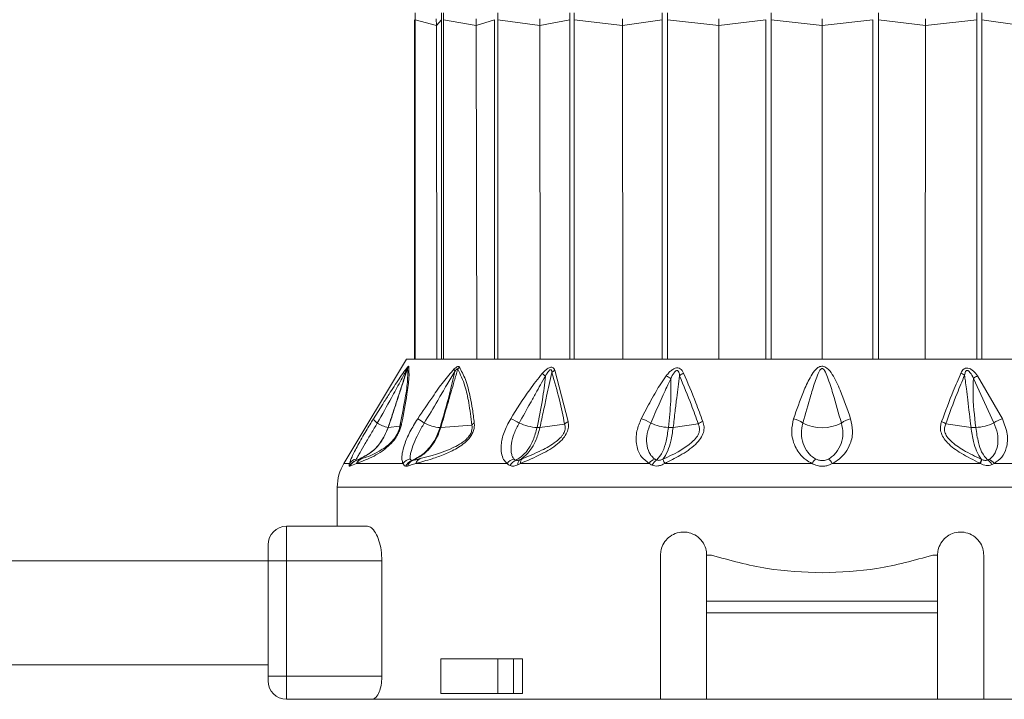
# Model space of a CAD drawing. Header units: millimetres. Extents: x -453 to 1924, y -67 to 428.
# Tile 68 of 88: x 1137 to 1180, y 158 to 188. Entities that reach past the tile are written whole.
import ezdxf

# ---------------------------------------------------------------- set-up
doc = ezdxf.new("R2010")
doc.units = ezdxf.units.MM

# ---------------------------------------------------------------- blocks, each defined once
blk = doc.blocks.new('Drawing View6')
at = {"color": 7, "linetype": 'Continuous', "lineweight": 18}
for p, q in [((-590.205, -25.142), (-590.205, -39.85)), ((-589.252, -25.387), (-590.174, -25.142)), ((-590.174, -39.85), (-590.174, -25.142)), ((-589.253, -25.101), (-589.252, -25.387)), ((-589.252, -25.387), (-589.033, -25.142)), ((-589.033, -25.142), (-589.034, -39.85)), ((-587.524, -25.387), (-588.941, -25.142)), ((-588.94, -39.85), (-588.941, -25.142)), ((-587.525, -25.101), (-587.524, -25.387)), ((-587.524, -25.387), (-586.737, -25.142)), ((-586.737, -25.142), (-586.738, -39.85)), ((-584.775, -25.387), (-586.591, -25.142)), ((-586.59, -39.85), (-586.591, -25.142)), ((-584.775, -25.101), (-584.775, -25.387)), ((-584.775, -25.387), (-583.473, -25.142)), ((-583.473, -25.142), (-583.475, -39.85)), ((-581.192, -25.387), (-583.283, -25.142)), ((-583.281, -39.85), (-583.283, -25.142)), ((-581.192, -25.101), (-581.192, -25.387)), ((-581.192, -25.387), (-579.465, -25.142)), ((-579.465, -25.142), (-579.467, -39.85)), ((-577.02, -25.387), (-579.243, -25.142)), ((-579.242, -39.85), (-579.243, -25.142)), ((-577.02, -25.101), (-577.02, -25.387)), ((-577.02, -25.387), (-574.985, -25.142)), ((-574.985, -25.142), (-574.987, -39.85)), ((-572.543, -25.387), (-574.747, -25.142)), ((-574.745, -39.85), (-574.747, -25.142)), ((-572.543, -25.101), (-572.543, -25.387)), ((-572.543, -25.387), (-570.338, -25.142)), ((-570.338, -25.142), (-570.34, -39.85)), ((-570.099, -39.85), (-570.101, -25.142)), ((-568.065, -25.387), (-570.101, -25.142)), ((-568.065, -25.101), (-568.065, -25.387)), ((-568.065, -25.387), (-565.842, -25.142)), ((-565.842, -25.142), (-565.844, -39.85)), ((-565.619, -39.85), (-565.62, -25.142)), ((-563.893, -25.387), (-565.62, -25.142)), ((-589.252, -25.387), (-589.225, -39.85)), ((-587.524, -25.387), (-587.499, -39.85)), ((-584.775, -25.387), (-584.755, -39.85)), ((-581.192, -25.387), (-581.178, -39.85)), ((-577.02, -25.387), (-577.013, -39.85)), ((-572.543, -25.387), (-572.543, -39.85)), ((-568.065, -25.387), (-568.073, -39.85)), ((-590.543, -39.85), (-593.258, -44.375)), ((-590.543, -39.85), (-554.543, -39.85)), ((-572.543, -39.85), (-574.745, -39.85)), ((-570.34, -39.85), (-572.543, -39.85)), ((-584.123, -40.336), (-583.542, -42.563)), ((-565.989, -40.689), (-565.102, -42.619)), ((-565.806, -40.578), (-564.729, -42.448)), ((-591.975, -42.439), (-591.573, -41.806)), ((-591.336, -42.824), (-590.83, -42.757)), ((-589.058, -42.823), (-587.715, -42.716)), ((-584.766, -42.818), (-583.696, -42.668)), ((-578.992, -42.814), (-577.908, -42.662)), ((-566.093, -42.814), (-567.187, -42.661)), ((-593.258, -44.375), (-593.014, -44.375)), ((-592.708, -44.375), (-593.002, -44.497)), ((-592.708, -44.375), (-590.697, -44.375)), ((-590.135, -44.375), (-586.189, -44.375)), ((-585.601, -44.375), (-580.036, -44.375)), ((-572.106, -44.375), (-565.689, -44.375)), ((-565.091, -44.375), (-559.484, -44.375)), ((-593.543, -45.404), (-593.543, -47.1)), ((-551.543, -45.404), (-593.543, -45.404)), ((-595.743, -48.6), (-595.743, -47.1)), ((-592.233, -47.1), (-595.743, -47.1)), ((-596.543, -48.6), (-596.543, -47.9)), ((-596.543, -48.6), (-672.653, -48.6)), ((-596.543, -48.6), (-595.743, -48.6)), ((-596.543, -53.6), (-596.543, -48.6)), ((-591.61, -48.6), (-595.743, -48.6)), ((-595.743, -53.6), (-595.743, -48.6)), ((-591.61, -48.6), (-591.61, -53.6)), ((-579.543, -54.6), (-579.543, -48.35)), ((-577.543, -50.35), (-577.543, -48.35)), ((-577.543, -48.35), (-577.334, -48.35)), ((-567.751, -48.35), (-567.543, -48.35)), ((-567.543, -48.35), (-567.543, -50.35)), ((-565.543, -48.35), (-565.543, -54.6)), ((-567.543, -50.35), (-577.543, -50.35)), ((-577.543, -50.85), (-577.543, -50.35)), ((-567.543, -50.85), (-567.543, -50.35)), ((-567.543, -50.85), (-577.543, -50.85)), ((-577.543, -50.85), (-577.543, -54.6)), ((-567.543, -54.6), (-567.543, -50.85)), ((-589.054, -52.85), (-589.054, -54.35)), ((-586.584, -52.85), (-589.054, -52.85)), ((-586.584, -54.35), (-586.584, -52.85)), ((-586.584, -52.85), (-585.912, -52.85)), ((-585.912, -54.35), (-585.912, -52.85)), ((-585.518, -52.85), (-585.912, -52.85)), ((-585.518, -52.85), (-585.518, -54.35)), ((-596.543, -53.1), (-672.653, -53.1)), ((-596.543, -53.8), (-596.543, -53.6)), ((-596.543, -53.6), (-595.743, -53.6)), ((-595.743, -54.6), (-595.743, -53.6)), ((-595.743, -53.6), (-591.61, -53.6)), ((-586.584, -54.35), (-589.054, -54.35)), ((-585.912, -54.35), (-586.584, -54.35)), ((-585.518, -54.35), (-585.912, -54.35)), ((-595.743, -54.6), (-592.04, -54.6)), ((-592.04, -54.6), (-579.543, -54.6)), ((-577.543, -54.6), (-579.543, -54.6)), ((-577.543, -54.6), (-567.543, -54.6)), ((-565.543, -54.6), (-567.543, -54.6)), ((-565.543, -54.6), (-553.045, -54.6))]:
    blk.add_line(p, q, dxfattribs=at)
at = {"color": 7, "linetype": 'Continuous', "lineweight": 18, "flags": 128}
blk.add_lwpolyline([(-579.358, -44.375), (-578.585, -44.375), (-577.802, -44.375), (-577.011, -44.375), (-576.214, -44.375), (-575.411, -44.375), (-574.603, -44.375), (-573.792, -44.375), (-572.979, -44.375)], dxfattribs=at)
at = {"color": 7, "linetype": 'Continuous', "lineweight": 18}
for centre, radius, start, end in [((-590.213, -40.342), 0.324, 155.8429, 174.655), ((-590.038, -40.435), 0.49, 147.2626, 160.2891), ((-588.092, -40.227), 0.386, 187.5089, 203.9881), ((-587.853, -40.525), 0.526, 140.7173, 153.7493), ((-595.558, -53.174), 16.732, 48.7638, 49.3774), ((-583.817, -40.817), 0.57, 122.4971, 138.7551), ((-578.212, -41.181), 0.791, 114.7837, 129.6376), ((-566.826, -41.102), 0.712, 50.314, 65.1501), ((-579.999, -41.957), 1.547, 54.1818, 62.9072), ((-565.183, -41.812), 1.383, 116.761, 125.6661), ((-591.598, -42.27), 0.414, 204.0865, 239.4434), ((-590.834, -40.98), 1.913, 239.4043, 254.6198), ((-605.111, -65.668), 27.68, 56.3517, 57.0582), ((-588.858, -40.738), 2.099, 244.1185, 263.6115), ((-587.359, -42.986), 0.446, 123.9682, 142.8148), ((-586.673, -44.16), 1.837, 56.6046, 69.537), ((-584.695, -40.429), 2.401, 246.2439, 265.3332), ((-583.3, -43.082), 0.573, 115.027, 133.6959), ((-580.702, -43.687), 1.29, 55.3117, 75.3484), ((-579.059, -40.639), 2.185, 245.4117, 266.2911), ((-577.422, -43.316), 0.815, 110.5166, 126.6125), ((-573.955, -43.335), 0.913, 50.851, 78.7073), ((-572.543, -41.009), 1.82, 242.6733, 297.3267), ((-571.13, -43.335), 0.913, 101.2927, 129.149), ((-567.625, -43.249), 0.733, 53.3703, 69.4581), ((-566.025, -40.646), 2.178, 273.6863, 295.0719), ((-564.44, -43.567), 1.156, 104.4895, 124.9247), ((-591.34, -42.789), 0.0356, 267.4158, 276.3201), ((-590.554, -42.885), 0.304, 131.4359, 155.0717), ((-592.571, -44.725), 0.5, 109.1019, 153.0969), ((-592.63, -44.646), 0.47, 100.9672, 144.8077), ((-592.567, -44.706), 0.482, 109.3625, 154.2596), ((-592.301, -44.597), 0.464, 111.8132, 151.3198), ((-590.268, -44.728), 0.556, 101.6448, 140.4638), ((-590.141, -44.705), 0.489, 111.492, 154.5199), ((-590.115, -44.612), 0.399, 113.9413, 162.016), ((-589.784, -44.502), 0.374, 116.4592, 160.1268), ((-585.746, -44.741), 0.575, 104.4162, 140.4213), ((-585.602, -44.698), 0.506, 114.2513, 153.2837), ((-585.471, -44.399), 0.248, 134.0214, 187.8098), ((-585.369, -44.341), 0.235, 136.7077, 188.1385), ((-579.595, -44.691), 0.543, 110.8768, 144.3208), ((-579.43, -44.667), 0.521, 122.0688, 155.3334), ((-572.467, -44.651), 0.582, 126.5982, 151.6208), ((-572.618, -44.651), 0.582, 28.3791, 53.4018), ((-567.096, -43.708), 1.539, 334.6618, 341.3124), ((-566.738, -43.907), 1.149, 335.9647, 344.8865), ((-565.609, -44.625), 0.461, 25.3523, 58.9903), ((-565.487, -44.642), 0.478, 33.9668, 67.8038), ((-591.543, -45.404), 2, 149.0362, 180), ((-595.743, -47.9), 0.8, 90, 180), ((-595.743, -53.8), 0.8, 180, 270)]:
    blk.add_arc(centre, radius, start, end, dxfattribs=at)
for points, knots in [([(-590.174, -25.142), (-590.174, -25.087), (-590.174, -24.99), (-590.175, -24.893), (-590.176, -24.851)], [0, 0, 0, 0, 0.559963, 1, 1, 1, 1]), ([(-589.035, -24.851), (-589.034, -24.905), (-589.033, -25.002), (-589.033, -25.099), (-589.033, -25.142)], [0, 0, 0, 0, 0.560037, 1, 1, 1, 1]), ([(-588.941, -25.142), (-588.941, -25.087), (-588.941, -24.99), (-588.942, -24.893), (-588.943, -24.851)], [0, 0, 0, 0, 0.559963, 1, 1, 1, 1]), ([(-586.591, -25.142), (-586.591, -25.087), (-586.591, -24.99), (-586.592, -24.893), (-586.592, -24.851)], [0, 0, 0, 0, 0.559963, 1, 1, 1, 1]), ([(-583.475, -24.851), (-583.474, -24.905), (-583.473, -25.002), (-583.473, -25.099), (-583.473, -25.142)], [0, 0, 0, 0, 0.560037, 1, 1, 1, 1]), ([(-583.283, -25.142), (-583.283, -25.087), (-583.283, -24.99), (-583.284, -24.893), (-583.284, -24.851)], [0, 0, 0, 0, 0.559963, 1, 1, 1, 1]), ([(-579.466, -24.851), (-579.465, -24.905), (-579.465, -25.002), (-579.465, -25.099), (-579.465, -25.142)], [0, 0, 0, 0, 0.560037, 1, 1, 1, 1]), ([(-579.243, -25.142), (-579.243, -25.087), (-579.243, -24.99), (-579.244, -24.893), (-579.244, -24.851)], [0, 0, 0, 0, 0.559963, 1, 1, 1, 1]), ([(-574.747, -25.142), (-574.747, -25.087), (-574.747, -24.99), (-574.747, -24.893), (-574.747, -24.851)], [0, 0, 0, 0, 0.559963, 1, 1, 1, 1]), ([(-570.101, -25.142), (-570.1, -25.087), (-570.1, -24.99), (-570.1, -24.893), (-570.1, -24.851)], [0, 0, 0, 0, 0.559963, 1, 1, 1, 1]), ([(-565.841, -24.851), (-565.841, -24.905), (-565.842, -25.002), (-565.842, -25.099), (-565.842, -25.142)], [0, 0, 0, 0, 0.560037, 1, 1, 1, 1]), ([(-565.62, -25.142), (-565.62, -25.087), (-565.62, -24.99), (-565.62, -24.893), (-565.619, -24.851)], [0, 0, 0, 0, 0.559963, 1, 1, 1, 1]), ([(-591.808, -42.627), (-591.602, -42.262), (-591.267, -41.667), (-590.884, -40.963), (-590.666, -40.548), (-590.572, -40.378), (-590.535, -40.312)], [0, 0, 0, 0, 0.470738, 0.766879, 0.908603, 1, 1, 1, 1]), ([(-591.573, -41.806), (-591.482, -41.662), (-591.247, -41.29), (-590.94, -40.821), (-590.669, -40.416), (-590.556, -40.271), (-590.508, -40.21)], [0, 0, 0, 0, 0.253563, 0.655047, 0.855267, 1, 1, 1, 1]), ([(-590.535, -40.312), (-590.585, -40.481), (-590.686, -40.82), (-590.865, -41.362), (-591.082, -42.03), (-591.245, -42.529), (-591.341, -42.824)], [0, 0, 0, 0, 0.2016548, 0.4049185, 0.6470499, 1, 1, 1, 1]), ([(-590.499, -40.27), (-590.559, -40.453), (-590.671, -40.792), (-590.85, -41.339), (-591.068, -42.007), (-591.236, -42.519), (-591.336, -42.824)], [0, 0, 0, 0, 0.215335, 0.398234, 0.642077, 1, 1, 1, 1]), ([(-590.499, -40.27), (-590.491, -40.44), (-590.477, -40.762), (-590.617, -41.675), (-590.755, -42.379), (-590.83, -42.757)], [0, 0, 0, 0, 0.3425593, 0.6462348, 1, 1, 1, 1]), ([(-590.45, -40.17), (-590.439, -40.318), (-590.418, -40.599), (-590.533, -41.473), (-590.672, -42.215), (-590.755, -42.657)], [0, 0, 0, 0, 0.308412, 0.587789, 1, 1, 1, 1]), ([(-590.535, -40.312), (-590.53, -40.303), (-590.52, -40.286), (-590.509, -40.271), (-590.503, -40.264), (-590.499, -40.264), (-590.499, -40.268), (-590.499, -40.27)], [0, 0, 0, 0, 0.312066, 0.577689, 0.709478, 0.846396, 1, 1, 1, 1]), ([(-590.508, -40.21), (-590.493, -40.193), (-590.471, -40.17), (-590.454, -40.163), (-590.452, -40.168), (-590.45, -40.17)], [0, 0, 0, 0, 0.527893, 0.7496455, 1, 1, 1, 1]), ([(-590.06, -42.439), (-589.844, -42.121), (-589.48, -41.583), (-588.963, -40.84), (-588.634, -40.461), (-588.475, -40.278)], [0, 0, 0, 0, 0.427707, 0.722359, 1, 1, 1, 1]), ([(-589.774, -42.627), (-589.58, -42.3), (-589.252, -41.751), (-588.818, -40.997), (-588.564, -40.58), (-588.445, -40.384)], [0, 0, 0, 0, 0.4373839, 0.7346037, 1, 1, 1, 1]), ([(-588.445, -40.384), (-588.521, -40.714), (-588.709, -41.528), (-588.949, -42.341), (-589.092, -42.824)], [0, 0, 0, 0, 0.404874, 1, 1, 1, 1]), ([(-588.325, -40.292), (-588.375, -40.461), (-588.471, -40.789), (-588.63, -41.338), (-588.825, -42.014), (-588.974, -42.529), (-589.058, -42.823)], [0, 0, 0, 0, 0.199401, 0.389589, 0.65075, 1, 1, 1, 1]), ([(-588.475, -40.278), (-588.449, -40.254), (-588.403, -40.212), (-588.346, -40.179), (-588.308, -40.168), (-588.28, -40.171), (-588.267, -40.184), (-588.26, -40.192)], [0, 0, 0, 0, 0.303841, 0.543349, 0.671179, 0.821746, 1, 1, 1, 1]), ([(-588.445, -40.384), (-588.43, -40.363), (-588.406, -40.327), (-588.375, -40.29), (-588.355, -40.274), (-588.343, -40.27), (-588.334, -40.272), (-588.328, -40.279), (-588.326, -40.288), (-588.325, -40.292)], [0, 0, 0, 0, 0.3366966, 0.5652326, 0.6587129, 0.7523062, 0.8216938, 0.9026669, 1, 1, 1, 1]), ([(-588.325, -40.292), (-588.212, -40.523), (-588.01, -40.935), (-587.827, -41.787), (-587.755, -42.388), (-587.715, -42.716)], [0, 0, 0, 0, 0.364986, 0.653176, 1, 1, 1, 1]), ([(-588.26, -40.192), (-588.166, -40.365), (-587.967, -40.729), (-587.801, -41.389), (-587.682, -42.03), (-587.634, -42.416), (-587.609, -42.615)], [0, 0, 0, 0, 0.283427, 0.598157, 0.79281, 1, 1, 1, 1]), ([(-586.031, -42.439), (-585.768, -42.015), (-585.349, -41.341), (-584.85, -40.709), (-584.665, -40.475)], [0, 0, 0, 0, 0.629625, 1, 1, 1, 1]), ([(-584.245, -40.441), (-584.284, -40.611), (-584.362, -40.951), (-584.481, -41.498), (-584.616, -42.121), (-584.713, -42.573), (-584.766, -42.818)], [0, 0, 0, 0, 0.2134593, 0.4293792, 0.6901911, 1, 1, 1, 1]), ([(-584.665, -40.475), (-584.627, -40.434), (-584.558, -40.361), (-584.454, -40.276), (-584.365, -40.224), (-584.284, -40.2), (-584.21, -40.21), (-584.154, -40.26), (-584.133, -40.31), (-584.123, -40.336)], [0, 0, 0, 0, 0.2026743, 0.3639009, 0.4931688, 0.5944464, 0.7169049, 0.8527137, 1, 1, 1, 1]), ([(-584.529, -40.592), (-584.504, -40.547), (-584.46, -40.47), (-584.393, -40.378), (-584.341, -40.326), (-584.306, -40.312), (-584.287, -40.313), (-584.272, -40.322), (-584.259, -40.343), (-584.248, -40.383), (-584.246, -40.418), (-584.245, -40.441)], [0, 0, 0, 0, 0.274116, 0.463193, 0.592982, 0.653123, 0.685145, 0.720858, 0.783468, 0.856593, 1, 1, 1, 1]), ([(-584.245, -40.441), (-584.133, -40.827), (-583.925, -41.543), (-583.768, -42.313), (-583.696, -42.668)], [0, 0, 0, 0, 0.53826, 1, 1, 1, 1]), ([(-579.295, -40.58), (-579.253, -40.527), (-579.177, -40.433), (-579.045, -40.318), (-578.915, -40.245), (-578.786, -40.228), (-578.681, -40.268), (-578.599, -40.351), (-578.563, -40.423), (-578.544, -40.463)], [0, 0, 0, 0, 0.1952, 0.351587, 0.494569, 0.605688, 0.718068, 0.846595, 1, 1, 1, 1]), ([(-579.094, -40.703), (-579.054, -40.614), (-579.003, -40.502), (-578.909, -40.389), (-578.861, -40.354), (-578.826, -40.348), (-578.805, -40.352), (-578.787, -40.363), (-578.759, -40.394), (-578.733, -40.466), (-578.723, -40.533), (-578.717, -40.572)], [0, 0, 0, 0, 0.3888533, 0.4911394, 0.5781016, 0.6070597, 0.6356285, 0.6659115, 0.7003157, 0.8247631, 1, 1, 1, 1]), ([(-578.544, -40.463), (-578.362, -40.888), (-578.07, -41.574), (-577.808, -42.284), (-577.708, -42.553)], [0, 0, 0, 0, 0.620107, 1, 1, 1, 1]), ([(-571.309, -42.439), (-571.451, -42.023), (-571.675, -41.368), (-572.014, -40.631), (-572.261, -40.289), (-572.421, -40.186), (-572.512, -40.159), (-572.635, -40.167), (-572.762, -40.244), (-572.919, -40.413), (-573.129, -40.752), (-573.436, -41.443), (-573.642, -42.046), (-573.776, -42.439)], [0, 0, 0, 0, 0.25126, 0.396042, 0.462455, 0.47993, 0.495701, 0.509284, 0.540179, 0.56984, 0.63555, 0.761953, 1, 1, 1, 1]), ([(-571.707, -42.627), (-571.826, -42.202), (-572.011, -41.538), (-572.252, -40.775), (-572.387, -40.418), (-572.469, -40.303), (-572.499, -40.276), (-572.523, -40.265), (-572.545, -40.261), (-572.583, -40.27), (-572.623, -40.31), (-572.67, -40.382), (-572.747, -40.542), (-572.873, -40.893), (-573.093, -41.613), (-573.265, -42.224), (-573.378, -42.627)], [0, 0, 0, 0, 0.264351, 0.412633, 0.474696, 0.48507, 0.49331, 0.496676, 0.499653, 0.505093, 0.516526, 0.530686, 0.554354, 0.619061, 0.749435, 1, 1, 1, 1]), ([(-567.368, -42.562), (-567.202, -42.118), (-566.936, -41.404), (-566.639, -40.716), (-566.527, -40.456)], [0, 0, 0, 0, 0.622343, 1, 1, 1, 1]), ([(-566.527, -40.456), (-566.511, -40.423), (-566.481, -40.364), (-566.419, -40.291), (-566.339, -40.244), (-566.232, -40.236), (-566.112, -40.28), (-565.957, -40.391), (-565.867, -40.503), (-565.806, -40.578)], [0, 0, 0, 0, 0.130793, 0.239578, 0.342332, 0.447729, 0.567765, 0.709784, 1, 1, 1, 1]), ([(-566.371, -40.554), (-566.366, -40.521), (-566.356, -40.465), (-566.334, -40.402), (-566.311, -40.367), (-566.29, -40.349), (-566.263, -40.341), (-566.232, -40.347), (-566.185, -40.373), (-566.085, -40.482), (-566.031, -40.599), (-565.989, -40.689)], [0, 0, 0, 0, 0.1486655, 0.2587069, 0.3033944, 0.343965, 0.3814215, 0.4237767, 0.4707121, 0.5930499, 1, 1, 1, 1]), ([(-585.662, -42.627), (-585.502, -42.336), (-585.264, -41.905), (-584.959, -41.353), (-584.745, -40.964), (-584.603, -40.718), (-584.529, -40.592)], [0, 0, 0, 0, 0.429633, 0.636413, 0.813229, 1, 1, 1, 1]), ([(-584.529, -40.592), (-584.566, -40.936), (-584.646, -41.681), (-584.805, -42.422), (-584.89, -42.822)], [0, 0, 0, 0, 0.460533, 1, 1, 1, 1]), ([(-580.376, -42.439), (-580.239, -42.173), (-580.033, -41.776), (-579.748, -41.272), (-579.534, -40.915), (-579.376, -40.694), (-579.295, -40.58)], [0, 0, 0, 0, 0.420929, 0.628617, 0.808166, 1, 1, 1, 1]), ([(-579.968, -42.627), (-579.848, -42.354), (-579.668, -41.949), (-579.433, -41.427), (-579.266, -41.057), (-579.152, -40.823), (-579.094, -40.703)], [0, 0, 0, 0, 0.425602, 0.634107, 0.812726, 1, 1, 1, 1]), ([(-579.094, -40.703), (-579.091, -41.026), (-579.083, -41.735), (-579.159, -42.438), (-579.2, -42.82)], [0, 0, 0, 0, 0.455709, 1, 1, 1, 1]), ([(-578.717, -40.572), (-578.739, -40.733), (-578.782, -41.052), (-578.844, -41.566), (-578.915, -42.153), (-578.965, -42.581), (-578.992, -42.814)], [0, 0, 0, 0, 0.21465, 0.427263, 0.688154, 1, 1, 1, 1]), ([(-578.717, -40.572), (-578.542, -40.997), (-578.259, -41.684), (-578.005, -42.393), (-577.908, -42.662)], [0, 0, 0, 0, 0.619883, 1, 1, 1, 1]), ([(-567.187, -42.661), (-567.027, -42.217), (-566.769, -41.503), (-566.48, -40.814), (-566.371, -40.554)], [0, 0, 0, 0, 0.6225578, 1, 1, 1, 1]), ([(-566.093, -42.814), (-566.14, -42.417), (-566.205, -41.859), (-566.287, -41.186), (-566.332, -40.83), (-566.36, -40.635), (-566.371, -40.554)], [0, 0, 0, 0, 0.5265308, 0.7416797, 0.8929338, 1, 1, 1, 1]), ([(-565.885, -42.82), (-565.943, -42.314), (-566.025, -41.607), (-565.997, -40.892), (-565.989, -40.689)], [0, 0, 0, 0, 0.715322, 1, 1, 1, 1]), ([(-593.014, -44.375), (-592.983, -44.285), (-592.913, -44.085), (-592.65, -43.579), (-592.321, -42.999), (-592.082, -42.613), (-591.975, -42.439)], [0, 0, 0, 0, 0.2100777, 0.4720648, 0.7629125, 1, 1, 1, 1]), ([(-592.719, -44.184), (-592.698, -44.146), (-592.654, -44.067), (-592.527, -43.849), (-592.337, -43.521), (-592.076, -43.077), (-591.897, -42.777), (-591.808, -42.627)], [0, 0, 0, 0, 0.117161, 0.239899, 0.491313, 0.74564, 1, 1, 1, 1]), ([(-590.697, -44.375), (-590.716, -44.32), (-590.758, -44.202), (-590.733, -43.921), (-590.628, -43.525), (-590.411, -43.007), (-590.178, -42.63), (-590.06, -42.439)], [0, 0, 0, 0, 0.137707, 0.297654, 0.485766, 0.740451, 1, 1, 1, 1]), ([(-590.38, -44.184), (-590.383, -44.146), (-590.389, -44.067), (-590.348, -43.849), (-590.243, -43.521), (-590.043, -43.077), (-589.864, -42.777), (-589.774, -42.627)], [0, 0, 0, 0, 0.117122, 0.23984, 0.491204, 0.745529, 1, 1, 1, 1]), ([(-587.609, -42.615), (-587.606, -42.669), (-587.599, -42.771), (-587.634, -42.945), (-587.711, -43.124), (-587.93, -43.434), (-588.37, -43.745), (-588.908, -43.993), (-589.514, -44.207), (-589.907, -44.313), (-590.135, -44.375)], [0, 0, 0, 0, 0.054232, 0.103303, 0.150337, 0.200897, 0.369635, 0.542742, 0.734318, 1, 1, 1, 1]), ([(-586.189, -44.375), (-586.243, -44.321), (-586.358, -44.204), (-586.443, -43.928), (-586.457, -43.539), (-586.347, -43.02), (-586.139, -42.638), (-586.031, -42.439)], [0, 0, 0, 0, 0.136663, 0.294577, 0.479617, 0.72985, 1, 1, 1, 1]), ([(-585.889, -44.184), (-585.916, -44.146), (-585.972, -44.067), (-586.021, -43.849), (-586.014, -43.521), (-585.899, -43.077), (-585.741, -42.777), (-585.662, -42.627)], [0, 0, 0, 0, 0.117118, 0.239833, 0.491188, 0.745502, 1, 1, 1, 1]), ([(-583.542, -42.563), (-583.532, -42.64), (-583.513, -42.788), (-583.585, -43.044), (-583.751, -43.301), (-584.116, -43.646), (-584.761, -44.022), (-585.299, -44.248), (-585.601, -44.375)], [0, 0, 0, 0, 0.0942, 0.182499, 0.278775, 0.389657, 0.657979, 1, 1, 1, 1]), ([(-580.036, -44.375), (-580.155, -44.286), (-580.423, -44.087), (-580.606, -43.583), (-580.611, -43.003), (-580.449, -42.614), (-580.376, -42.439)], [0, 0, 0, 0, 0.209172, 0.469256, 0.760695, 1, 1, 1, 1]), ([(-579.789, -44.184), (-579.837, -44.146), (-579.935, -44.067), (-580.069, -43.849), (-580.16, -43.521), (-580.144, -43.077), (-580.027, -42.777), (-579.968, -42.627)], [0, 0, 0, 0, 0.117159, 0.239896, 0.491308, 0.745636, 1, 1, 1, 1]), ([(-577.708, -42.553), (-577.686, -42.631), (-577.642, -42.785), (-577.675, -43.043), (-577.803, -43.307), (-578.126, -43.671), (-578.668, -44.032), (-579.138, -44.265), (-579.358, -44.375)], [0, 0, 0, 0, 0.1036523, 0.2038498, 0.3141847, 0.4406615, 0.7373736, 1, 1, 1, 1]), ([(-573.776, -42.439), (-573.816, -42.613), (-573.89, -42.93), (-573.823, -43.366), (-573.691, -43.701), (-573.502, -43.984), (-573.274, -44.217), (-573.068, -44.327), (-572.979, -44.375)], [0, 0, 0, 0, 0.237372, 0.431825, 0.589432, 0.718601, 0.877817, 1, 1, 1, 1]), ([(-573.378, -42.627), (-573.409, -42.777), (-573.472, -43.077), (-573.387, -43.521), (-573.208, -43.849), (-573.006, -44.067), (-572.877, -44.146), (-572.814, -44.184)], [0, 0, 0, 0, 0.254556, 0.508885, 0.760231, 0.882933, 1, 1, 1, 1]), ([(-572.271, -44.184), (-572.208, -44.146), (-572.079, -44.067), (-571.877, -43.849), (-571.698, -43.521), (-571.613, -43.077), (-571.676, -42.777), (-571.707, -42.627)], [0, 0, 0, 0, 0.11715, 0.23987, 0.49125, 0.745581, 1, 1, 1, 1]), ([(-572.106, -44.375), (-572, -44.316), (-571.774, -44.191), (-571.505, -43.893), (-571.285, -43.482), (-571.186, -42.972), (-571.269, -42.611), (-571.309, -42.439)], [0, 0, 0, 0, 0.147122, 0.312406, 0.50794, 0.764712, 1, 1, 1, 1]), ([(-565.705, -44.367), (-565.983, -44.23), (-566.483, -43.983), (-567.026, -43.593), (-567.299, -43.258), (-567.408, -43.01), (-567.428, -42.771), (-567.387, -42.629), (-567.368, -42.562)], [0, 0, 0, 0, 0.331074, 0.596688, 0.707802, 0.810057, 0.910795, 1, 1, 1, 1]), ([(-565.102, -42.619), (-565.043, -42.773), (-564.924, -43.079), (-564.911, -43.531), (-565.01, -43.864), (-565.152, -44.084), (-565.256, -44.161), (-565.307, -44.199)], [0, 0, 0, 0, 0.254398, 0.508629, 0.760015, 0.882824, 1, 1, 1, 1]), ([(-564.729, -42.448), (-564.643, -42.669), (-564.476, -43.095), (-564.528, -43.669), (-564.723, -44.118), (-564.971, -44.291), (-565.091, -44.375)], [0, 0, 0, 0, 0.299106, 0.577097, 0.795469, 1, 1, 1, 1]), ([(-591.341, -42.824), (-591.442, -43.054), (-591.623, -43.467), (-592.117, -43.968), (-592.516, -44.151), (-592.735, -44.252)], [0, 0, 0, 0, 0.361519, 0.649049, 1, 1, 1, 1]), ([(-591.336, -42.824), (-591.433, -43.048), (-591.609, -43.452), (-592.096, -43.958), (-592.5, -44.146), (-592.727, -44.251)], [0, 0, 0, 0, 0.351286, 0.635427, 1, 1, 1, 1]), ([(-590.755, -42.657), (-590.768, -42.714), (-590.793, -42.821), (-590.863, -43.004), (-590.961, -43.189), (-591.123, -43.421), (-591.353, -43.657), (-591.652, -43.886), (-591.988, -44.081), (-592.371, -44.254), (-592.586, -44.331), (-592.708, -44.375)], [0, 0, 0, 0, 0.053488, 0.101165, 0.145724, 0.192526, 0.283011, 0.383772, 0.541991, 0.738283, 1, 1, 1, 1]), ([(-590.83, -42.757), (-590.839, -42.802), (-590.856, -42.886), (-590.911, -43.033), (-590.99, -43.184), (-591.095, -43.333), (-591.216, -43.468), (-591.392, -43.628), (-591.928, -43.996), (-592.226, -44.089), (-592.474, -44.166)], [0, 0, 0, 0, 0.051327, 0.09442, 0.134349, 0.174419, 0.220939, 0.27713, 0.398157, 1, 1, 1, 1]), ([(-589.092, -42.824), (-589.16, -43.013), (-589.281, -43.348), (-589.559, -43.719), (-589.885, -44.036), (-590.153, -44.168), (-590.32, -44.25)], [0, 0, 0, 0, 0.294643, 0.521096, 0.701932, 1, 1, 1, 1]), ([(-589.058, -42.823), (-589.127, -43.012), (-589.248, -43.346), (-589.525, -43.717), (-589.848, -44.033), (-590.112, -44.165), (-590.277, -44.247)], [0, 0, 0, 0, 0.294538, 0.521008, 0.701872, 1, 1, 1, 1]), ([(-587.715, -42.716), (-587.709, -42.758), (-587.697, -42.836), (-587.717, -42.974), (-587.777, -43.119), (-587.881, -43.26), (-588.015, -43.388), (-588.223, -43.54), (-588.934, -43.917), (-589.488, -44.053), (-589.95, -44.167)], [0, 0, 0, 0, 0.051613, 0.09536, 0.137319, 0.180165, 0.228028, 0.285272, 0.402314, 1, 1, 1, 1]), ([(-589.092, -42.824), (-589.085, -42.824), (-589.073, -42.824), (-589.063, -42.824), (-589.058, -42.823)], [0, 0, 0, 0, 0.559976, 1, 1, 1, 1]), ([(-584.89, -42.822), (-584.939, -43.005), (-585.025, -43.331), (-585.225, -43.698), (-585.467, -44.02), (-585.677, -44.153), (-585.81, -44.237)], [0, 0, 0, 0, 0.287161, 0.511571, 0.692984, 1, 1, 1, 1]), ([(-584.766, -42.818), (-584.814, -42.998), (-584.9, -43.318), (-585.094, -43.68), (-585.328, -43.999), (-585.522, -44.135), (-585.643, -44.221)], [0, 0, 0, 0, 0.28629, 0.510661, 0.69222, 1, 1, 1, 1]), ([(-583.696, -42.668), (-583.682, -42.727), (-583.662, -42.812), (-583.683, -42.941), (-583.717, -43.037), (-583.773, -43.136), (-583.884, -43.277), (-584.185, -43.538), (-584.767, -43.858), (-585.259, -44.063), (-585.54, -44.18)], [0, 0, 0, 0, 0.088148, 0.127362, 0.165638, 0.20809, 0.253003, 0.357761, 0.633199, 1, 1, 1, 1]), ([(-584.89, -42.822), (-584.864, -42.823), (-584.818, -42.824), (-584.782, -42.82), (-584.766, -42.818)], [0, 0, 0, 0, 0.559847, 1, 1, 1, 1]), ([(-579.2, -42.82), (-579.229, -43.022), (-579.284, -43.409), (-579.447, -43.922), (-579.613, -44.116), (-579.706, -44.225)], [0, 0, 0, 0, 0.321949, 0.6179, 1, 1, 1, 1]), ([(-577.908, -42.662), (-577.884, -42.723), (-577.839, -42.838), (-577.861, -43.045), (-577.977, -43.259), (-578.451, -43.731), (-578.993, -43.985), (-579.442, -44.196)], [0, 0, 0, 0, 0.097572, 0.186101, 0.286324, 0.407959, 1, 1, 1, 1]), ([(-578.992, -42.814), (-579.023, -43.022), (-579.08, -43.401), (-579.237, -43.894), (-579.367, -44.086), (-579.442, -44.196)], [0, 0, 0, 0, 0.342164, 0.623264, 1, 1, 1, 1]), ([(-579.2, -42.82), (-579.158, -42.821), (-579.083, -42.823), (-579.02, -42.816), (-578.992, -42.814)], [0, 0, 0, 0, 0.559728, 1, 1, 1, 1]), ([(-565.638, -44.202), (-565.902, -44.074), (-566.368, -43.848), (-566.882, -43.507), (-567.141, -43.221), (-567.239, -43.019), (-567.251, -42.825), (-567.209, -42.715), (-567.187, -42.661)], [0, 0, 0, 0, 0.354402, 0.625668, 0.731992, 0.825042, 0.913282, 1, 1, 1, 1]), ([(-565.638, -44.202), (-565.713, -44.094), (-565.844, -43.905), (-566.004, -43.41), (-566.062, -43.025), (-566.093, -42.814)], [0, 0, 0, 0, 0.372806, 0.654894, 1, 1, 1, 1]), ([(-565.885, -42.82), (-565.927, -42.821), (-566.002, -42.823), (-566.066, -42.816), (-566.093, -42.814)], [0, 0, 0, 0, 0.559727, 1, 1, 1, 1]), ([(-565.372, -44.23), (-565.464, -44.126), (-565.625, -43.945), (-565.793, -43.442), (-565.852, -43.045), (-565.885, -42.82)], [0, 0, 0, 0, 0.369902, 0.642337, 1, 1, 1, 1]), ([(-592.735, -44.252), (-592.738, -44.246), (-592.744, -44.235), (-592.727, -44.2), (-592.719, -44.184)], [0, 0, 0, 0, 0.543645, 1, 1, 1, 1]), ([(-592.727, -44.251), (-592.729, -44.252), (-592.732, -44.252), (-592.734, -44.252), (-592.735, -44.252)], [0, 0, 0, 0, 0.560002, 1, 1, 1, 1]), ([(-592.474, -44.166), (-592.524, -44.184), (-592.617, -44.215), (-592.693, -44.24), (-592.727, -44.251)], [0, 0, 0, 0, 0.543046, 1, 1, 1, 1]), ([(-590.32, -44.25), (-590.337, -44.242), (-590.366, -44.23), (-590.376, -44.198), (-590.38, -44.184)], [0, 0, 0, 0, 0.571169, 1, 1, 1, 1]), ([(-590.277, -44.247), (-590.286, -44.249), (-590.302, -44.253), (-590.315, -44.251), (-590.32, -44.25)], [0, 0, 0, 0, 0.560007, 1, 1, 1, 1]), ([(-589.95, -44.167), (-590.012, -44.183), (-590.123, -44.211), (-590.229, -44.236), (-590.277, -44.247)], [0, 0, 0, 0, 0.554562, 1, 1, 1, 1]), ([(-585.81, -44.237), (-585.827, -44.229), (-585.858, -44.215), (-585.88, -44.193), (-585.889, -44.184)], [0, 0, 0, 0, 0.574767, 1, 1, 1, 1]), ([(-585.643, -44.221), (-585.678, -44.233), (-585.742, -44.254), (-585.788, -44.243), (-585.81, -44.237)], [0, 0, 0, 0, 0.541687, 1, 1, 1, 1]), ([(-585.54, -44.18), (-585.559, -44.188), (-585.594, -44.202), (-585.628, -44.215), (-585.643, -44.221)], [0, 0, 0, 0, 0.557314, 1, 1, 1, 1]), ([(-579.706, -44.225), (-579.722, -44.219), (-579.752, -44.207), (-579.777, -44.191), (-579.789, -44.184)], [0, 0, 0, 0, 0.555851, 1, 1, 1, 1]), ([(-579.442, -44.196), (-579.464, -44.206), (-579.508, -44.227), (-579.579, -44.243), (-579.648, -44.244), (-579.687, -44.232), (-579.706, -44.225)], [0, 0, 0, 0, 0.255573, 0.503234, 0.749597, 1, 1, 1, 1]), ([(-579.358, -44.375), (-579.382, -44.327), (-579.424, -44.243), (-579.436, -44.21), (-579.442, -44.196)], [0, 0, 0, 0, 0.559299, 1, 1, 1, 1]), ([(-572.814, -44.184), (-572.779, -44.2), (-572.714, -44.229), (-572.613, -44.251), (-572.524, -44.254), (-572.406, -44.241), (-572.327, -44.208), (-572.271, -44.184)], [0, 0, 0, 0, 0.212437, 0.388959, 0.539022, 0.670349, 1, 1, 1, 1]), ([(-565.629, -44.206), (-565.631, -44.205), (-565.634, -44.204), (-565.637, -44.202), (-565.638, -44.202)], [0, 0, 0, 0, 0.5572157, 1, 1, 1, 1]), ([(-565.372, -44.23), (-565.391, -44.236), (-565.429, -44.248), (-565.495, -44.248), (-565.564, -44.235), (-565.607, -44.216), (-565.629, -44.206)], [0, 0, 0, 0, 0.2508524, 0.4979909, 0.7459051, 1, 1, 1, 1]), ([(-565.307, -44.199), (-565.318, -44.206), (-565.339, -44.217), (-565.362, -44.226), (-565.372, -44.23)], [0, 0, 0, 0, 0.562939, 1, 1, 1, 1]), ([(-593.018, -44.498), (-593.026, -44.488), (-593.04, -44.468), (-593.022, -44.404), (-593.014, -44.375)], [0, 0, 0, 0, 0.552011, 1, 1, 1, 1]), ([(-593.002, -44.497), (-593.005, -44.498), (-593.011, -44.5), (-593.016, -44.499), (-593.018, -44.498)], [0, 0, 0, 0, 0.560051, 1, 1, 1, 1]), ([(-590.583, -44.495), (-590.613, -44.481), (-590.664, -44.458), (-590.687, -44.399), (-590.697, -44.375)], [0, 0, 0, 0, 0.5787259, 1, 1, 1, 1]), ([(-590.494, -44.489), (-590.512, -44.493), (-590.544, -44.501), (-590.571, -44.497), (-590.583, -44.495)], [0, 0, 0, 0, 0.560194, 1, 1, 1, 1]), ([(-590.135, -44.375), (-590.203, -44.397), (-590.326, -44.437), (-590.442, -44.473), (-590.494, -44.489)], [0, 0, 0, 0, 0.555292, 1, 1, 1, 1]), ([(-586.054, -44.471), (-586.084, -44.456), (-586.135, -44.431), (-586.173, -44.391), (-586.189, -44.375)], [0, 0, 0, 0, 0.579744, 1, 1, 1, 1]), ([(-585.716, -44.433), (-585.775, -44.456), (-585.865, -44.493), (-585.978, -44.494), (-586.029, -44.479), (-586.054, -44.471)], [0, 0, 0, 0, 0.482193, 0.740263, 1, 1, 1, 1]), ([(-585.601, -44.375), (-585.623, -44.386), (-585.661, -44.405), (-585.699, -44.424), (-585.716, -44.433)], [0, 0, 0, 0, 0.558376, 1, 1, 1, 1]), ([(-579.903, -44.45), (-579.93, -44.437), (-579.977, -44.416), (-580.018, -44.387), (-580.036, -44.375)], [0, 0, 0, 0, 0.55931, 1, 1, 1, 1]), ([(-579.358, -44.375), (-579.406, -44.401), (-579.502, -44.455), (-579.65, -44.489), (-579.788, -44.488), (-579.864, -44.463), (-579.903, -44.45)], [0, 0, 0, 0, 0.273675, 0.544486, 0.766897, 1, 1, 1, 1]), ([(-572.979, -44.375), (-572.906, -44.411), (-572.774, -44.478), (-572.563, -44.506), (-572.382, -44.489), (-572.231, -44.442), (-572.145, -44.396), (-572.106, -44.375)], [0, 0, 0, 0, 0.269902, 0.490211, 0.672926, 0.851395, 1, 1, 1, 1]), ([(-565.689, -44.375), (-565.692, -44.373), (-565.697, -44.371), (-565.703, -44.368), (-565.705, -44.367)], [0, 0, 0, 0, 0.558902, 1, 1, 1, 1]), ([(-565.193, -44.428), (-565.231, -44.44), (-565.307, -44.465), (-565.435, -44.464), (-565.566, -44.436), (-565.648, -44.395), (-565.689, -44.375)], [0, 0, 0, 0, 0.249494, 0.497197, 0.746131, 1, 1, 1, 1]), ([(-565.091, -44.375), (-565.109, -44.386), (-565.142, -44.405), (-565.177, -44.421), (-565.193, -44.428)], [0, 0, 0, 0, 0.559965, 1, 1, 1, 1]), ([(-591.61, -48.6), (-591.617, -48.442), (-591.63, -48.127), (-591.733, -47.703), (-591.88, -47.362), (-592.057, -47.14), (-592.176, -47.113), (-592.233, -47.1)], [0, 0, 0, 0, 0.192981, 0.385659, 0.586478, 0.804523, 1, 1, 1, 1]), ([(-579.543, -48.35), (-579.537, -48.272), (-579.525, -48.089), (-579.408, -47.817), (-579.196, -47.569), (-578.908, -47.398), (-578.568, -47.33), (-578.217, -47.382), (-577.903, -47.554), (-577.673, -47.819), (-577.558, -48.101), (-577.547, -48.282), (-577.543, -48.35)], [0, 0, 0, 0, 0.072436, 0.171678, 0.273655, 0.380851, 0.493082, 0.607601, 0.720798, 0.830386, 0.936169, 1, 1, 1, 1]), ([(-567.543, -48.35), (-567.538, -48.275), (-567.525, -48.091), (-567.408, -47.815), (-567.191, -47.565), (-566.901, -47.396), (-566.565, -47.33), (-566.22, -47.382), (-565.907, -47.55), (-565.673, -47.817), (-565.557, -48.102), (-565.547, -48.283), (-565.543, -48.35)], [0, 0, 0, 0, 0.070113, 0.172193, 0.275296, 0.380868, 0.489956, 0.602613, 0.717149, 0.830046, 0.937783, 1, 1, 1, 1]), ([(-572.543, -49.114), (-573.342, -49.081), (-574.984, -49.014), (-576.537, -48.575), (-577.334, -48.35)], [0, 0, 0, 0, 0.486988, 1, 1, 1, 1]), ([(-567.751, -48.35), (-568.548, -48.575), (-570.101, -49.014), (-571.743, -49.081), (-572.543, -49.114)], [0, 0, 0, 0, 0.513031, 1, 1, 1, 1]), ([(-592.04, -54.6), (-591.991, -54.587), (-591.893, -54.562), (-591.757, -54.365), (-591.656, -54.08), (-591.614, -53.804), (-591.611, -53.644), (-591.61, -53.6)], [0, 0, 0, 0, 0.237843, 0.475882, 0.706486, 0.917911, 1, 1, 1, 1])]:
    blk.add_open_spline(points, degree=3, knots=knots, dxfattribs=at)

msp = doc.modelspace()

# ---------------------------------------------------------------- block references
at = {"color": 7, "linetype": 'Continuous', "lineweight": 18}
msp.add_blockref('Drawing View6', (1744.186, 212.958), dxfattribs=at)

doc.saveas('drawing.dxf')
